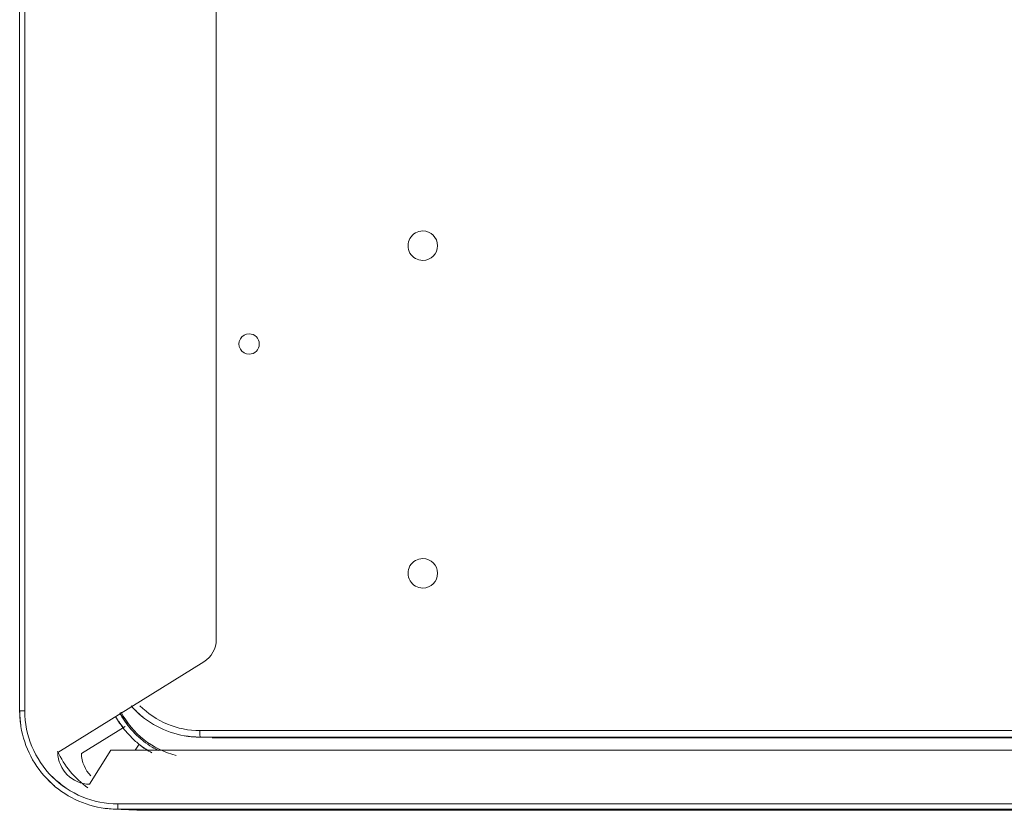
# Model space of a CAD drawing. Header units: millimetres. Extents: x 25471 to 48943, y 4737 to 38988.
# Tile 102 of 117: x 39983 to 40133, y 36694 to 36815. Entities that reach past the tile are written whole.
import ezdxf

# ---------------------------------------------------------------- set-up
doc = ezdxf.new("R2010")
doc.units = ezdxf.units.MM
doc.linetypes.add('ADSK_Скрыто', pattern=[300, 150, -150])
doc.layers.add('A-DETL-____-HDLN', color=90, linetype='ADSK_Скрыто', lineweight=9)
doc.layers.add('G-XREF-____-OTLN', color=8, linetype='Continuous', lineweight=9)

# ---------------------------------------------------------------- blocks, each defined once
blk = doc.blocks.new('City Class FR - City Class F_iam-V75-В_Этаж 01_Водопровод')
at = {"layer": 'A-DETL-____-HDLN'}
blk.add_line((172.58, -245.94), (172.58, -245.89), dxfattribs=at)
at = {"layer": 'G-XREF-____-OTLN'}
for p, q in [((173.88, 27.68), (174.51, -261.41)), ((171.02, -39.61), (171.48, -247.8)), ((172.48, -247.8), (172.02, -39.61)), ((172.59, -245.27), (172.15, -39.6)), ((183.67, -256.68), (183.28, -79.68)), ((183.67, -256.68), (183.28, -79.68)), ((182.7, -260.3), (182.32, -83.3)), ((183.5, -260.29), (183.12, -83.3)), ((157.57, -245.35), (-192.63, -246.11)), ((172.58, -245.89), (172.59, -245.33)), ((172.58, -245.94), (172.58, -245.89)), ((174.86, -269.51), (160.98, -247.24)), ((172.46, -248.47), (172.46, -248.42)), ((183.5, -260.29), (183.67, -256.68)), ((183.65, -257.4), (183.67, -256.8)), ((173.56, -257.1), (174.5, -257.68)), ((183.49, -261.01), (183.65, -257.4)), ((175.02, -265.9), (170.87, -259.24)), ((174.51, -261.41), (179.72, -264.63)), ((-8, -274.91), (168.53, -274.53)), ((-8, -275.71), (168.54, -275.33)), ((-8, -275.71), (168.54, -275.33))]:
    blk.add_line(p, q, dxfattribs=at)
at = {"layer": 'G-XREF-____-OTLN', "flags": 128}
for points in [[(167.73, -258.33), (168.14, -257.95), (168.54, -257.56), (168.92, -257.15), (169.29, -256.72), (169.63, -256.28), (169.96, -255.83), (170.27, -255.37), (170.57, -254.89), (170.84, -254.4), (171.09, -253.9), (171.32, -253.39), (171.54, -252.87), (171.73, -252.35), (171.9, -251.81), (172.05, -251.27), (172.17, -250.73), (172.28, -250.18), (172.36, -249.62), (172.42, -249.07), (172.46, -248.51), (172.46, -248.47)], [(168.54, -275.33), (169.14, -275.31), (169.73, -275.27), (170.33, -275.21), (170.93, -275.13), (171.52, -275.02), (172.1, -274.89), (172.68, -274.73), (173.25, -274.55), (173.82, -274.35), (174.37, -274.13), (174.92, -273.88), (175.46, -273.62), (175.98, -273.33), (176.5, -273.02), (177, -272.69), (177.49, -272.34), (177.96, -271.97), (178.42, -271.58), (178.86, -271.18), (179.29, -270.75), (179.69, -270.31), (180.09, -269.86), (180.46, -269.39), (180.81, -268.9), (181.14, -268.4), (181.46, -267.89), (181.75, -267.37), (182.02, -266.83), (182.27, -266.29), (182.5, -265.73), (182.7, -265.17), (182.88, -264.59), (183.04, -264.02), (183.18, -263.43), (183.29, -262.84), (183.38, -262.25), (183.44, -261.65), (183.49, -261.05), (183.49, -261.01)]]:
    blk.add_lwpolyline(points, dxfattribs=at)
at = {"layer": 'G-XREF-____-OTLN'}
for centre, major_axis, ratio, start_param, end_param in [((97.4, -213.97), (-2.25, 0.1), 0.999987, 3.189473, 6.331065), ((147.4, -213.86), (-2.25, 0.1), 0.999987, 3.189473, 6.331065), ((97.4, -213.97), (-2.25, 0.1), 0.999987, 0.04788, 3.189473), ((147.4, -213.86), (-2.25, 0.1), 0.999987, 0.04788, 3.189473), ((112.46, -240.43), (-1.55, 0.07), 0.999987, 3.189473, 6.331065), ((112.46, -240.43), (-1.55, 0.07), 0.999987, 0.04788, 3.189473), ((157.58, -249.35), (-4, 0.18), 0.999987, 3.744468, 4.760269), ((158.59, -245.25), (-13.99, 0.64), 0.999987, 3.141593, 3.189473), ((158.59, -245.3), (-13.99, 0.64), 0.999987, 3.141593, 3.189473), ((158.48, -247.83), (-12.99, 0.59), 0.999987, 2.404074, 3.189473), ((171.48, -247.8), (1, 0.002), 0.005175, 4.712141, 6.282937), ((158.48, -247.83), (-13.99, 0.64), 0.999987, 3.016128, 3.189473), ((158.48, -247.78), (-13.99, 0.64), 0.999987, 3.026565, 3.189473), ((162.64, -248.34), (-12.99, 0.59), 0.999987, 2.100031, 2.948572), ((162.64, -248.34), (-13.99, 0.64), 0.999987, 2.533798, 2.680358), ((158.48, -247.83), (-13.99, 0.64), 0.999987, 2.357514, 2.518847), ((158.48, -247.78), (-13.99, 0.64), 0.999987, 2.404074, 2.512562), ((168.67, -256.71), (-14.98, 0.69), 0.999987, 3.141593, 3.189473), ((162.64, -248.34), (-13.19, 0.6), 0.999987, 2.101086, 2.38609), ((162.64, -248.34), (-13.99, 0.64), 0.999987, 2.178367, 2.269445), ((168.5, -260.33), (-14.19, 0.65), 0.999987, 1.618676, 3.189473), ((182.7, -260.29), (0.8, 0.002), 0.005175, 4.712141, 6.282937), ((168.5, -260.33), (-14.98, 0.69), 0.999987, 3.051487, 3.189473), ((174.89, -260.9), (-4.99, 0.23), 0.999987, 1.643291, 2.404074), ((168.67, -256.71), (-14.16, 0.65), 0.999987, 2.054638, 2.572619), ((174.72, -264.52), (-4.99, 0.23), 0.999987, 1.643291, 3.164858), ((168.5, -260.33), (-14.16, 0.65), 0.999987, 2.404074, 2.600275), ((168.5, -260.33), (-14.98, 0.69), 0.999987, 2.331136, 2.486693), ((168.53, -274.53), (-0.002, 0.8), 0.000248, 1.575972, 3.141593), ((168.5, -260.33), (-14.98, 0.69), 0.999987, 1.618676, 1.762837)]:
    blk.add_ellipse(centre, major_axis=major_axis, ratio=ratio, start_param=start_param, end_param=end_param, dxfattribs=at)
for points, knots in [([(174.54, -254.1), (174.38, -254.44), (173.96, -255.24), (173.14, -256.43), (172.01, -257.7), (170.75, -258.83), (169.71, -259.55), (169.08, -259.91), (168.91, -260)], [0.0502941, 0.0502941, 0.0502941, 0.0502941, 0.1666667, 0.3333333, 0.5, 0.6666667, 0.8333333, 0.8925176, 0.8925176, 0.8925176, 0.8925176]), ([(169.34, -260.68), (170.03, -260.31), (171.13, -259.57), (172.59, -258.25), (173.71, -257), (174.32, -256.13), (174.59, -255.69)], [0.0868997, 0.0868997, 0.0868997, 0.0868997, 0.3333333, 0.5, 0.6666667, 0.8297312, 0.8297312, 0.8297312, 0.8297312])]:
    blk.add_open_spline(points, degree=3, knots=knots, dxfattribs=at)
blk = doc.blocks.new('City Class FR - City Class 25 FR-V76-В_Этаж 01_Водопровод')
blk.add_blockref('City Class FR - City Class F_iam-V75-В_Этаж 01_Водопровод', (0, 0))

msp = doc.modelspace()

# ---------------------------------------------------------------- block references
at = {"layer": 'A-DETL-____-HDLN', "rotation": 269.8755786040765}
msp.add_blockref('City Class FR - City Class 25 FR-V76-В_Этаж 01_Водопровод', (40258.24, 36877.02), dxfattribs=at)

doc.saveas('drawing.dxf')
